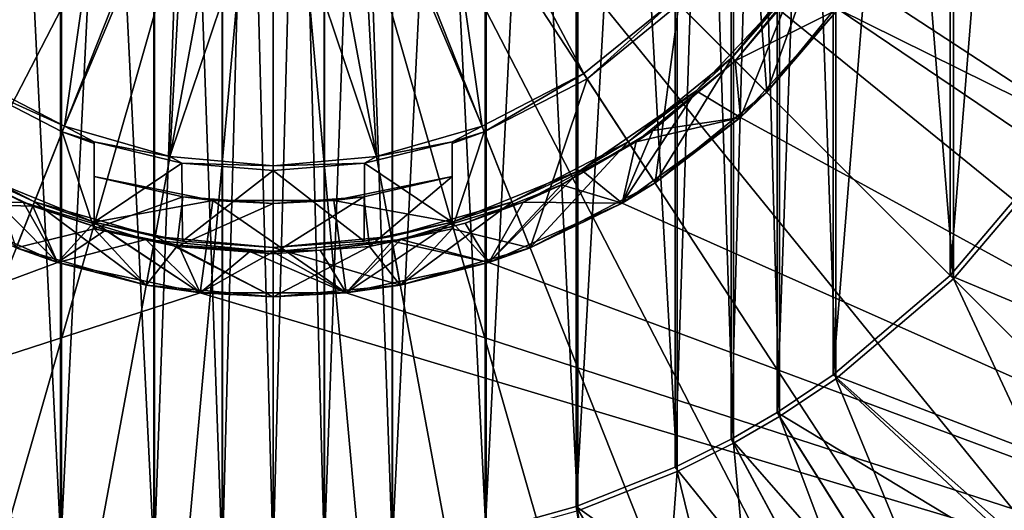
# Model space of a CAD drawing. Header units: metres. Extents: x -900 to 900, y -400 to 400.
# Tile 139 of 243: x -7 to 20, y -25 to -12. Entities that reach past the tile are written whole.
import ezdxf

# ---------------------------------------------------------------- set-up
doc = ezdxf.new("R2010")
doc.units = ezdxf.units.M

msp = doc.modelspace()

# ---------------------------------------------------------------- linework, layer by layer
at = {"layer": 'top'}
for points in [[(-1.426473, -26.827774, -517.427917), (-3.332516, 26.658182, -517.427917), (-1.426473, 26.827774, -517.427917)], [(-1.419746, 26.696964, -514.427917), (-3.316785, -26.528145, -514.427917), (-1.419746, -26.696964, -514.427917)], [(-1.419746, 26.696964, -514.427917), (-3.316785, 26.528145, -514.427917), (-3.316785, -26.528145, -514.427917)], [(0, -26.865671, -517.427917), (-1.426473, 26.827774, -517.427917), (0, 26.865671, -517.427917)], [(0, -26.865671, -517.427917), (-1.426473, -26.827774, -517.427917), (-1.426473, 26.827774, -517.427917)], [(0, 26.734688, -514.427917), (-1.419746, -26.696964, -514.427917), (0, -26.734688, -514.427917)], [(0, 26.734688, -514.427917), (-1.419746, 26.696964, -514.427917), (-1.419746, -26.696964, -514.427917)], [(1.426473, -26.827774, -517.427917), (0, 26.865671, -517.427917), (1.426473, 26.827774, -517.427917)], [(1.426473, -26.827774, -517.427917), (0, -26.865671, -517.427917), (0, 26.865671, -517.427917)], [(1.419746, 26.696964, -514.427917), (0, 26.734688, -514.427917), (0, -26.734688, -514.427917)], [(1.419746, 26.696964, -514.427917), (0, -26.734688, -514.427917), (1.419746, -26.696964, -514.427917)], [(3.316785, 26.528145, -514.427917), (1.419746, 26.696964, -514.427917), (1.419746, -26.696964, -514.427917)], [(3.332516, -26.658182, -517.427917), (1.426473, 26.827774, -517.427917), (3.332516, 26.658182, -517.427917)], [(3.332516, -26.658182, -517.427917), (1.426473, -26.827774, -517.427917), (1.426473, 26.827774, -517.427917)], [(-3.332516, -26.658182, -517.427917), (-5.948157, 26.198927, -517.427917), (-3.332516, 26.658182, -517.427917)], [(-3.316785, 26.528145, -514.427917), (-5.918982, -26.071234, -514.427917), (-3.316785, -26.528145, -514.427917)], [(-3.316785, 26.528145, -514.427917), (-5.918982, 26.071234, -514.427917), (-5.918982, -26.071234, -514.427917)], [(-1.426473, -26.827774, -517.427917), (-3.332516, -26.658182, -517.427917), (-3.332516, 26.658182, -517.427917)], [(3.316785, 26.528145, -514.427917), (1.419746, -26.696964, -514.427917), (3.316785, -26.528145, -514.427917)], [(5.918982, 26.071234, -514.427917), (3.316785, 26.528145, -514.427917), (3.316785, -26.528145, -514.427917)], [(5.948157, -26.198927, -517.427917), (3.332516, 26.658182, -517.427917), (5.948157, 26.198927, -517.427917)], [(5.948157, -26.198927, -517.427917), (3.332516, -26.658182, -517.427917), (3.332516, 26.658182, -517.427917)], [(-5.948157, -26.198927, -517.427917), (-8.505677, 25.483677, -517.427917), (-5.948157, 26.198927, -517.427917)], [(-3.332516, -26.658182, -517.427917), (-5.948157, -26.198927, -517.427917), (-5.948157, 26.198927, -517.427917)], [(8.505677, -25.483677, -517.427917), (5.948157, 26.198927, -517.427917), (8.505677, 25.483677, -517.427917)], [(8.505677, -25.483677, -517.427917), (5.948157, -26.198927, -517.427917), (5.948157, 26.198927, -517.427917)], [(-5.918982, 26.071234, -514.427917), (-8.463373, -25.359711, -514.427917), (-5.918982, -26.071234, -514.427917)], [(-5.918982, 26.071234, -514.427917), (-8.463373, 25.359711, -514.427917), (-8.463373, -25.359711, -514.427917)], [(5.918982, 26.071234, -514.427917), (3.316785, -26.528145, -514.427917), (5.918982, -26.071234, -514.427917)], [(8.463373, 25.359711, -514.427917), (5.918982, 26.071234, -514.427917), (5.918982, -26.071234, -514.427917)], [(-5.948157, -26.198927, -517.427917), (-8.505677, -25.483677, -517.427917), (-8.505677, 25.483677, -517.427917)], [(8.463373, 25.359711, -514.427917), (5.918982, -26.071234, -514.427917), (8.463373, -25.359711, -514.427917)], [(11.225679, 24.263712, -514.427917), (8.463373, 25.359711, -514.427917), (8.463373, -25.359711, -514.427917)], [(11.281076, -24.382404, -517.427917), (8.505677, 25.483677, -517.427917), (11.281076, 24.382404, -517.427917)], [(11.281076, -24.382404, -517.427917), (8.505677, -25.483677, -517.427917), (8.505677, 25.483677, -517.427917)], [(11.225679, 24.263712, -514.427917), (8.463373, -25.359711, -514.427917), (11.225679, -24.263712, -514.427917)], [(12.790017, 23.476776, -514.427917), (11.225679, 24.263712, -514.427917), (11.225679, -24.263712, -514.427917)], [(12.852788, -23.59174, -517.427917), (11.281076, 24.382404, -517.427917), (12.852788, 23.59174, -517.427917)], [(12.852788, -23.59174, -517.427917), (11.281076, -24.382404, -517.427917), (11.281076, 24.382404, -517.427917)], [(12.790017, 23.476776, -514.427917), (11.225679, -24.263712, -514.427917), (12.790017, -23.476776, -514.427917)], [(14.071715, 22.731705, -514.427917), (12.790017, 23.476776, -514.427917), (12.790017, -23.476776, -514.427917)], [(14.140537, -22.843149, -517.427917), (12.852788, 23.59174, -517.427917), (14.140537, 22.843149, -517.427917)], [(14.140537, -22.843149, -517.427917), (12.852788, -23.59174, -517.427917), (12.852788, 23.59174, -517.427917)], [(15.713568, -21.79101, -517.427917), (14.140537, 22.843149, -517.427917), (15.713568, 21.79101, -517.427917)], [(15.713568, -21.79101, -517.427917), (14.140537, -22.843149, -517.427917), (14.140537, 22.843149, -517.427917)], [(14.071715, 22.731705, -514.427917), (12.790017, -23.476776, -514.427917), (14.071715, -22.731705, -514.427917)], [(15.637327, 21.684502, -514.427917), (14.071715, 22.731705, -514.427917), (14.071715, -22.731705, -514.427917)], [(18.996899, -18.996899, -517.427917), (15.713568, 21.79101, -517.427917), (18.996899, 18.996899, -517.427917)], [(18.996899, -18.996899, -517.427917), (15.713568, -21.79101, -517.427917), (15.713568, 21.79101, -517.427917)], [(15.637327, 21.684502, -514.427917), (14.071715, -22.731705, -514.427917), (15.637327, -21.684502, -514.427917)], [(18.90428, 18.90428, -514.427917), (15.637327, 21.684502, -514.427917), (15.637327, -21.684502, -514.427917)], [(21.79101, -15.713568, -517.427917), (18.996899, 18.996899, -517.427917), (21.79101, 15.713568, -517.427917)], [(21.79101, -15.713568, -517.427917), (18.996899, -18.996899, -517.427917), (18.996899, 18.996899, -517.427917)], [(18.90428, 18.90428, -514.427917), (15.637327, -21.684502, -514.427917), (18.90428, -18.90428, -514.427917)], [(21.684502, 15.637327, -514.427917), (18.90428, 18.90428, -514.427917), (18.90428, -18.90428, -514.427917)], [(21.684502, 15.637327, -514.427917), (18.90428, -18.90428, -514.427917), (21.684502, -15.637327, -514.427917)], [(21.684502, -15.637327, -514.427917), (18.90428, -18.90428, -514.427917), (27.943905, -22.686693, -513.617859)], [(18.996899, -18.996899, -517.427917), (21.79101, -15.713568, -517.427917), (26.73667, -26.736082, -516.470337)], [(18.90428, -18.90428, -514.427917), (15.637327, -21.684502, -514.427917), (25.451712, -25.451094, -513.617859)], [(27.943905, -22.686693, -513.617859), (18.90428, -18.90428, -514.427917), (25.451712, -25.451094, -513.617859)], [(15.713568, -21.79101, -517.427917), (18.996899, -18.996899, -517.427917), (23.832748, -29.354176, -516.470337)], [(23.832748, -29.354176, -516.470337), (18.996899, -18.996899, -517.427917), (26.73667, -26.736082, -516.470337)], [(15.637327, -21.684502, -514.427917), (14.071715, -22.731705, -514.427917), (22.687359, -27.943363, -513.617859)], [(25.451712, -25.451094, -513.617859), (15.637327, -21.684502, -514.427917), (22.687359, -27.943363, -513.617859)], [(14.140537, -22.843149, -517.427917), (15.713568, -21.79101, -517.427917), (19.95866, -32.114162, -516.470337)], [(19.95866, -32.114162, -516.470337), (15.713568, -21.79101, -517.427917), (23.832748, -29.354176, -516.470337)], [(14.071715, -22.731705, -514.427917), (12.790017, -23.476776, -514.427917), (19.000717, -30.569929, -513.617859)], [(22.687359, -27.943363, -513.617859), (14.071715, -22.731705, -514.427917), (19.000717, -30.569929, -513.617859)], [(12.852788, -23.59174, -517.427917), (14.140537, -22.843149, -517.427917), (18.040764, -33.229481, -516.470337)], [(18.040764, -33.229481, -516.470337), (14.140537, -22.843149, -517.427917), (19.95866, -32.114162, -516.470337)], [(12.790017, -23.476776, -514.427917), (11.225679, -24.263712, -514.427917), (17.172634, -31.633028, -513.617859)], [(11.281076, -24.382404, -517.427917), (12.852788, -23.59174, -517.427917), (13.917979, -35.156185, -516.470337)], [(19.000717, -30.569929, -513.617859), (12.790017, -23.476776, -514.427917), (17.172634, -31.633028, -513.617859)], [(13.917979, -35.156185, -516.470337), (12.852788, -23.59174, -517.427917), (18.040764, -33.229481, -516.470337)], [(17.172634, -31.633028, -513.617859), (11.225679, -24.263712, -514.427917), (8.463373, -25.359711, -514.427917)], [(8.505677, -25.483677, -517.427917), (11.281076, -24.382404, -517.427917), (10.404551, -36.351242, -516.470337)], [(10.404551, -36.351242, -516.470337), (11.281076, -24.382404, -517.427917), (13.917979, -35.156185, -516.470337)], [(-6.549223, -35.392876, -513.617859), (-8.463373, -25.359711, -514.427917), (-9.903564, -34.604439, -513.617859)], [(-5.918982, -26.071234, -514.427917), (-8.463373, -25.359711, -514.427917), (-6.549223, -35.392876, -513.617859)], [(5.918982, -26.071234, -514.427917), (9.904522, -34.604164, -513.617859), (8.463373, -25.359711, -514.427917)], [(9.904522, -34.604164, -513.617859), (13.249098, -33.466541, -513.617859), (8.463373, -25.359711, -514.427917)], [(8.463373, -25.359711, -514.427917), (13.249098, -33.466541, -513.617859), (17.172634, -31.633028, -513.617859)]]:
    msp.add_3dface(points, dxfattribs=at)
at = {"layer": 'top0123'}
for points in [[(55.265408, -30.998743, -504.348846), (19.497459, 0.001257, -504.348846), (55.265408, 31.001257, -504.348846)], [(-31.849775, -9.113626, -500.752747), (-30.802641, -12.192237, -500.752747), (-0.00254, 0.001257, -500.478394)], [(-30.802641, -12.192237, -500.752747), (-29.427769, -15.21332, -500.752747), (-0.00254, 0.001257, -500.478394)], [(-29.427769, -15.21332, -500.752747), (-27.728786, -18.125593, -500.752747), (-0.00254, 0.001257, -500.478394)], [(-0.00254, 0.001257, -500.478394), (-27.728786, -18.125593, -500.752747), (-25.719952, -20.877972, -500.752747)], [(-25.719952, -20.877972, -500.752747), (-23.426098, -23.422329, -500.752747), (-0.00254, 0.001257, -500.478394)], [(-23.426098, -23.422329, -500.752747), (-20.881739, -25.716179, -500.752747), (-0.00254, 0.001257, -500.478394)], [(-0.00254, 0.001257, -500.478394), (-20.881739, -25.716179, -500.752747), (-18.129358, -27.725012, -500.752747)], [(-18.129358, -27.725012, -500.752747), (-15.217087, -29.423988, -500.752747), (-0.00254, 0.001257, -500.478394)], [(-15.217087, -29.423988, -500.752747), (-12.196007, -30.798853, -500.752747), (-0.00254, 0.001257, -500.478394)], [(-12.196007, -30.798853, -500.752747), (-9.117401, -31.845984, -500.752747), (-0.00254, 0.001257, -500.478394)], [(-0.00254, 0.001257, -500.478394), (-9.117401, -31.845984, -500.752747), (-6.030228, -32.571651, -500.752747)], [(-6.030228, -32.571651, -500.752747), (-2.979048, -32.990681, -500.752747), (-0.00254, 0.001257, -500.478394)], [(-2.979048, -32.990681, -500.752747), (-0.00254, -33.124676, -500.752747), (-0.00254, 0.001257, -500.478394)], [(-0.00254, -33.124676, -500.752747), (2.973974, -32.990677, -500.752747), (-0.00254, 0.001257, -500.478394)], [(-0.00254, 0.001257, -500.478394), (2.973974, -32.990677, -500.752747), (6.025159, -32.571651, -500.752747)], [(29.422699, -15.213299, -500.752747), (-0.00254, 0.001257, -500.478394), (27.723721, -18.12557, -500.752747)], [(27.723721, -18.12557, -500.752747), (-0.00254, 0.001257, -500.478394), (25.71489, -20.877951, -500.752747)], [(-0.00254, 0.001257, -500.478394), (23.421038, -23.42231, -500.752747), (25.71489, -20.877951, -500.752747)], [(20.876678, -25.716162, -500.752747), (-0.00254, 0.001257, -500.478394), (18.1243, -27.724997, -500.752747)], [(18.1243, -27.724997, -500.752747), (-0.00254, 0.001257, -500.478394), (15.212028, -29.423977, -500.752747)], [(-0.00254, 0.001257, -500.478394), (12.190946, -30.798845, -500.752747), (15.212028, -29.423977, -500.752747)], [(9.112337, -31.84598, -500.752747), (-0.00254, 0.001257, -500.478394), (6.025159, -32.571651, -500.752747)], [(20.876678, -25.716162, -500.752747), (23.421038, -23.42231, -500.752747), (-0.00254, 0.001257, -500.478394)], [(31.8447, -9.113611, -500.752747), (-0.00254, 0.001257, -500.478394), (30.797567, -12.192218, -500.752747)], [(-0.00254, 0.001257, -500.478394), (29.422699, -15.213299, -500.752747), (30.797567, -12.192218, -500.752747)], [(9.112337, -31.84598, -500.752747), (12.190946, -30.798845, -500.752747), (-0.00254, 0.001257, -500.478394)], [(19.071339, -4.053021, -504.348846), (19.497459, 0.001257, -504.348846), (55.265408, -30.998743, -504.348846)], [(17.811596, -7.930108, -504.348846), (19.071339, -4.053021, -504.348846), (55.265408, -30.998743, -504.348846)], [(-4.502054, -5.361054, -504.518829), (-8.674462, -13.263053, -504.518829), (-11.208436, -11.204638, -504.518829)], [(-5.835932, -14.733589, -504.518829), (-8.674462, -13.263053, -504.518829), (-4.502054, -5.361054, -504.518829)], [(-2.396681, -6.576591, -504.518829), (-5.835932, -14.733589, -504.518829), (-4.502054, -5.361054, -504.518829)], [(4.496973, -5.361054, -504.518829), (5.830852, -14.733589, -504.518829), (2.391601, -6.576591, -504.518829)], [(11.203355, -11.204638, -504.518829), (8.669382, -13.263053, -504.518829), (4.496973, -5.361054, -504.518829)], [(4.496973, -5.361054, -504.518829), (8.669382, -13.263053, -504.518829), (5.830852, -14.733589, -504.518829)], [(-2.886205, -15.581703, -504.518829), (-5.835932, -14.733589, -504.518829), (-2.396681, -6.576591, -504.518829)], [(-0.00254, -6.998743, -504.518829), (-2.886205, -15.581703, -504.518829), (-2.396681, -6.576591, -504.518829)], [(2.391601, -6.576591, -504.518829), (2.881124, -15.581703, -504.518829), (-0.00254, -6.998743, -504.518829)], [(5.830852, -14.733589, -504.518829), (2.881124, -15.581703, -504.518829), (2.391601, -6.576591, -504.518829)], [(-0.00254, -15.846272, -504.518829), (-2.886205, -15.581703, -504.518829), (-0.00254, -6.998743, -504.518829)], [(2.881124, -15.581703, -504.518829), (-0.00254, -15.846272, -504.518829), (-0.00254, -6.998743, -504.518829)], [(55.265408, -30.998743, -504.348846), (15.773291, -11.460555, -504.348846), (17.811596, -7.930108, -504.348846)], [(13.405532, -8.764639, -516.818848), (13.786042, -13.787325, -516.818848), (11.324809, -11.326077, -516.818848)], [(16.318872, -10.669333, -516.818848), (13.786042, -13.787325, -516.818848), (13.405532, -8.764639, -516.818848)], [(15.168003, -9.91692, -511.418854), (13.786042, -13.787325, -511.418854), (12.81377, -12.815053, -511.418854)], [(15.168003, -9.91692, -511.418854), (12.81377, -12.815053, -511.418854), (14.474003, -10.904948, -515.318848)], [(12.902159, -12.903441, -509.918854), (15.171781, -10.137899, -509.918854), (14.849785, -10.603974, -507.018829)], [(15.773291, -11.460555, -509.918854), (15.171781, -10.137899, -509.918854), (12.902159, -12.903441, -509.918854)], [(16.318872, -10.669333, -511.418854), (13.786042, -13.787325, -511.418854), (15.168003, -9.91692, -511.418854)], [(12.902159, -12.903441, -509.918854), (14.849785, -10.603974, -507.018829), (12.902159, -12.903441, -507.018829)], [(14.849785, -10.603974, -507.018829), (15.773291, -11.460555, -507.018829), (12.902159, -12.903441, -507.018829)], [(16.318872, -10.669333, -511.418854), (15.773291, -11.460555, -509.918854), (13.786042, -13.787325, -511.418854)], [(13.786042, -13.787325, -516.818848), (16.318872, -10.669333, -516.818848), (15.773291, -11.460555, -515.318848)], [(12.81377, -12.815053, -511.418854), (11.810889, -13.744961, -515.318848), (14.474003, -10.904948, -515.318848)], [(13.045506, -14.490067, -515.318848), (14.474003, -10.904948, -515.318848), (11.810889, -13.744961, -515.318848)], [(13.045506, -14.490067, -515.318848), (15.773291, -11.460555, -515.318848), (14.474003, -10.904948, -515.318848)], [(8.669382, -13.263053, -504.518829), (11.203355, -11.204638, -504.518829), (8.763374, -13.406803, -516.818848)], [(11.203355, -11.204638, -504.518829), (11.324809, -11.326077, -516.818848), (8.763374, -13.406803, -516.818848)], [(11.324809, -11.326077, -516.818848), (10.66805, -16.320156, -516.818848), (8.763374, -13.406803, -516.818848)], [(13.786042, -13.787325, -516.818848), (10.66805, -16.320156, -516.818848), (11.324809, -11.326077, -516.818848)], [(13.045506, -14.490067, -509.918854), (15.773291, -11.460555, -509.918854), (12.902159, -12.903441, -509.918854)], [(15.773291, -11.460555, -507.018829), (13.045506, -14.490067, -507.018829), (12.902159, -12.903441, -507.018829)], [(15.773291, -11.460555, -509.918854), (13.045506, -14.490067, -509.918854), (13.786042, -13.787325, -511.418854)], [(13.045506, -14.490067, -507.018829), (15.773291, -11.460555, -507.018829), (13.045506, -14.490067, -504.348846)], [(13.045506, -14.490067, -504.348846), (15.773291, -11.460555, -507.018829), (15.773291, -11.460555, -504.348846)], [(50.997459, -35.266693, -504.348846), (13.045506, -14.490067, -504.348846), (15.773291, -11.460555, -504.348846)], [(13.786042, -13.787325, -516.818848), (15.773291, -11.460555, -515.318848), (13.045506, -14.490067, -515.318848)], [(50.997459, -35.266693, -504.348846), (15.773291, -11.460555, -504.348846), (55.265408, -30.998743, -504.348846)], [(12.81377, -12.815053, -511.418854), (10.66805, -16.320156, -511.418854), (9.915636, -15.169287, -511.418854)], [(12.81377, -12.815053, -511.418854), (9.915636, -15.169287, -511.418854), (11.810889, -13.744961, -515.318848)], [(10.136617, -15.173063, -509.918854), (12.902159, -12.903441, -509.918854), (10.602692, -14.851068, -507.018829)], [(13.045506, -14.490067, -509.918854), (12.902159, -12.903441, -509.918854), (10.136617, -15.173063, -509.918854)], [(10.602692, -14.851068, -507.018829), (12.902159, -12.903441, -509.918854), (12.902159, -12.903441, -507.018829)], [(12.902159, -12.903441, -507.018829), (13.045506, -14.490067, -507.018829), (10.602692, -14.851068, -507.018829)], [(13.786042, -13.787325, -511.418854), (10.66805, -16.320156, -511.418854), (12.81377, -12.815053, -511.418854)], [(-8.674462, -13.263053, -504.518829), (-5.835932, -14.733589, -504.518829), (-8.768456, -13.406803, -516.818848)], [(-5.835932, -14.733589, -504.518829), (-5.899161, -14.893279, -516.818848), (-8.768456, -13.406803, -516.818848)], [(-7.180387, -18.129614, -516.818848), (-8.768456, -13.406803, -516.818848), (-5.899161, -14.893279, -516.818848)], [(5.830852, -14.733589, -504.518829), (8.669382, -13.263053, -504.518829), (5.894081, -14.893279, -516.818848)], [(8.669382, -13.263053, -504.518829), (8.763374, -13.406803, -516.818848), (5.894081, -14.893279, -516.818848)], [(8.763374, -13.406803, -516.818848), (7.175306, -18.129614, -516.818848), (5.894081, -14.893279, -516.818848)], [(10.66805, -16.320156, -516.818848), (7.175306, -18.129614, -516.818848), (8.763374, -13.406803, -516.818848)], [(9.915636, -15.169287, -511.418854), (8.602699, -15.950717, -515.318848), (11.810889, -13.744961, -515.318848)], [(9.747459, -16.886238, -515.318848), (11.810889, -13.744961, -515.318848), (8.602699, -15.950717, -515.318848)], [(9.747459, -16.886238, -515.318848), (13.045506, -14.490067, -515.318848), (11.810889, -13.744961, -515.318848)], [(13.786042, -13.787325, -511.418854), (13.045506, -14.490067, -509.918854), (10.66805, -16.320156, -511.418854)], [(10.66805, -16.320156, -516.818848), (13.786042, -13.787325, -516.818848), (13.045506, -14.490067, -515.318848)], [(9.747459, -16.886238, -509.918854), (13.045506, -14.490067, -509.918854), (10.136617, -15.173063, -509.918854)], [(13.045506, -14.490067, -509.918854), (9.747459, -16.886238, -509.918854), (10.66805, -16.320156, -511.418854)], [(9.747459, -16.886238, -507.018829), (13.045506, -14.490067, -507.018829), (9.747459, -16.886238, -504.348846)], [(9.747459, -16.886238, -504.348846), (13.045506, -14.490067, -507.018829), (13.045506, -14.490067, -504.348846)], [(9.747459, -16.886238, -504.348846), (13.045506, -14.490067, -504.348846), (50.997459, -35.266693, -504.348846)], [(13.045506, -14.490067, -507.018829), (9.747459, -16.886238, -507.018829), (10.602692, -14.851068, -507.018829)], [(10.66805, -16.320156, -516.818848), (13.045506, -14.490067, -515.318848), (9.747459, -16.886238, -515.318848)], [(-5.899161, -14.893279, -516.818848), (-5.835932, -14.733589, -504.518829), (-5.00254, -15.172153, -513.718811)], [(-5.835932, -14.733589, -504.518829), (-2.886205, -15.581703, -504.518829), (-5.00254, -15.172153, -513.718811)], [(2.881124, -15.581703, -504.518829), (5.830852, -14.733589, -504.518829), (4.99746, -15.172153, -513.718811)], [(5.830852, -14.733589, -504.518829), (5.894081, -14.893279, -516.818848), (4.99746, -15.172153, -513.718811)], [(-5.00254, -17.602436, -516.818848), (-7.180387, -18.129614, -516.818848), (-5.899161, -14.893279, -516.818848)], [(-5.00254, -15.172153, -513.718811), (-5.00254, -15.217722, -516.818848), (-5.899161, -14.893279, -516.818848)], [(-5.899161, -14.893279, -516.818848), (-5.00254, -15.217722, -516.818848), (-5.00254, -17.602436, -516.818848)], [(4.99746, -15.172153, -513.718811), (5.894081, -14.893279, -516.818848), (4.99746, -15.217722, -516.818848)], [(7.175306, -18.129614, -516.818848), (4.99746, -17.602436, -516.818848), (5.894081, -14.893279, -516.818848)], [(5.894081, -14.893279, -516.818848), (4.99746, -17.602436, -516.818848), (4.99746, -15.217722, -516.818848)], [(8.050591, -16.375849, -507.018829), (10.136617, -15.173063, -509.918854), (10.602692, -14.851068, -507.018829)], [(10.602692, -14.851068, -507.018829), (9.747459, -16.886238, -507.018829), (8.050591, -16.375849, -507.018829)], [(-10.141697, -15.173063, -509.918854), (-6.986513, -16.859545, -509.918854), (-8.711265, -16.036842, -507.018829)], [(-9.752541, -16.886238, -509.918854), (-6.986513, -16.859545, -509.918854), (-10.141697, -15.173063, -509.918854)], [(-7.180387, -18.129614, -511.418854), (-9.920717, -15.169287, -511.418854), (-6.674257, -16.851156, -511.418854)], [(-6.674257, -16.851156, -511.418854), (-9.920717, -15.169287, -511.418854), (-8.60778, -15.950717, -515.318848)], [(-2.550542, -15.770238, -513.718811), (-5.00254, -17.420443, -513.718811), (-5.00254, -15.172153, -513.718811)], [(-5.00254, -15.217722, -516.818848), (-5.00254, -15.172153, -513.718811), (-5.00254, -16.142162, -515.318848)], [(-5.00254, -15.172153, -513.718811), (-5.00254, -17.420443, -513.718811), (-5.00254, -16.142162, -515.318848)], [(-5.00254, -15.172153, -513.718811), (-2.886205, -15.581703, -504.518829), (-2.550542, -15.770238, -513.718811)], [(-5.00254, -17.602436, -516.818848), (-5.00254, -15.217722, -516.818848), (-5.00254, -16.142162, -515.818848)], [(-5.00254, -15.217722, -516.818848), (-5.00254, -16.142162, -515.318848), (-5.00254, -16.142162, -515.818848)], [(4.99746, -15.172153, -513.718811), (4.99746, -17.420443, -513.718811), (2.545461, -15.770238, -513.718811)], [(2.881124, -15.581703, -504.518829), (4.99746, -15.172153, -513.718811), (2.545461, -15.770238, -513.718811)], [(4.99746, -15.217722, -516.818848), (4.99746, -16.142162, -515.318848), (4.99746, -15.172153, -513.718811)], [(4.99746, -16.142162, -515.318848), (4.99746, -17.420443, -513.718811), (4.99746, -15.172153, -513.718811)], [(4.99746, -17.602436, -516.818848), (4.99746, -16.142162, -515.818848), (4.99746, -15.217722, -516.818848)], [(4.99746, -16.142162, -515.818848), (4.99746, -16.142162, -515.318848), (4.99746, -15.217722, -516.818848)], [(9.915636, -15.169287, -511.418854), (7.175306, -18.129614, -511.418854), (6.669176, -16.851156, -511.418854)], [(9.915636, -15.169287, -511.418854), (6.669176, -16.851156, -511.418854), (8.602699, -15.950717, -515.318848)], [(6.981432, -16.859545, -509.918854), (10.136617, -15.173063, -509.918854), (8.050591, -16.375849, -507.018829)], [(9.747459, -16.886238, -509.918854), (10.136617, -15.173063, -509.918854), (6.981432, -16.859545, -509.918854)], [(10.66805, -16.320156, -511.418854), (7.175306, -18.129614, -511.418854), (9.915636, -15.169287, -511.418854)], [(-2.886205, -15.581703, -504.518829), (-0.00254, -15.846272, -504.518829), (-2.550542, -15.770238, -513.718811)], [(-0.00254, -15.846272, -504.518829), (2.881124, -15.581703, -504.518829), (2.545461, -15.770238, -513.718811)], [(-2.539455, -17.945322, -513.718811), (-5.00254, -17.420443, -513.718811), (-2.550542, -15.770238, -513.718811)], [(-0.00254, -15.974736, -513.718811), (-2.539455, -17.945322, -513.718811), (-2.550542, -15.770238, -513.718811)], [(-2.550542, -15.770238, -513.718811), (-0.00254, -15.846272, -504.518829), (-0.00254, -15.974736, -513.718811)], [(2.545461, -15.770238, -513.718811), (2.534374, -17.945322, -513.718811), (-0.00254, -15.974736, -513.718811)], [(-0.00254, -15.846272, -504.518829), (2.545461, -15.770238, -513.718811), (-0.00254, -15.974736, -513.718811)], [(4.99746, -17.420443, -513.718811), (2.534374, -17.945322, -513.718811), (2.545461, -15.770238, -513.718811)], [(-9.752541, -16.886238, -515.318848), (-6.028372, -18.544346, -515.318848), (-8.60778, -15.950717, -515.318848)], [(-9.752541, -16.886238, -507.018829), (-8.711265, -16.036842, -507.018829), (-6.720269, -16.967379, -507.018829)], [(-6.986513, -16.859545, -509.918854), (-6.720269, -16.967379, -507.018829), (-8.711265, -16.036842, -507.018829)], [(-6.674257, -16.851156, -511.418854), (-8.60778, -15.950717, -515.318848), (-5.00254, -17.420443, -515.318848)], [(-8.60778, -15.950717, -515.318848), (-6.028372, -18.544346, -515.318848), (-5.00254, -17.420443, -515.318848)], [(-2.530999, -16.708527, -515.818848), (-5.00254, -16.142162, -515.318848), (-1.691707, -16.814114, -515.318848)], [(-2.530999, -16.708527, -515.818848), (-5.00254, -16.142162, -515.818848), (-5.00254, -16.142162, -515.318848)], [(-5.00254, -16.142162, -515.818848), (-2.530999, -16.708527, -515.818848), (-5.00254, -17.602436, -516.818848)], [(-5.00254, -16.142162, -515.318848), (-5.00254, -17.420443, -513.718811), (-5.00254, -17.420443, -515.318848)], [(-1.691707, -16.814114, -515.318848), (-5.00254, -16.142162, -515.318848), (-5.00254, -17.420443, -515.318848)], [(-0.00254, -15.974736, -513.718811), (-0.00254, -18.123743, -513.718811), (-2.539455, -17.945322, -513.718811)], [(2.534374, -17.945322, -513.718811), (-0.00254, -18.123743, -513.718811), (-0.00254, -15.974736, -513.718811)], [(2.525918, -16.708527, -515.818848), (1.686626, -16.814114, -515.318848), (4.99746, -16.142162, -515.318848)], [(1.686626, -16.814114, -515.318848), (4.99746, -17.420443, -515.318848), (4.99746, -16.142162, -515.318848)], [(4.99746, -16.142162, -515.818848), (2.525918, -16.708527, -515.818848), (4.99746, -16.142162, -515.318848)], [(2.525918, -16.708527, -515.818848), (4.99746, -16.142162, -515.818848), (2.690919, -18.099442, -516.818848)], [(4.99746, -16.142162, -515.818848), (4.99746, -17.602436, -516.818848), (2.690919, -18.099442, -516.818848)], [(6.669176, -16.851156, -511.418854), (4.99746, -17.420443, -513.718811), (8.602699, -15.950717, -515.318848)], [(8.602699, -15.950717, -515.318848), (4.99746, -17.420443, -513.718811), (4.99746, -17.420443, -515.318848)], [(6.023291, -18.544346, -515.318848), (8.602699, -15.950717, -515.318848), (4.99746, -17.420443, -515.318848)], [(4.99746, -16.142162, -515.318848), (4.99746, -17.420443, -515.318848), (4.99746, -17.420443, -513.718811)], [(6.023291, -18.544346, -515.318848), (9.747459, -16.886238, -515.318848), (8.602699, -15.950717, -515.318848)], [(5.359528, -17.443247, -507.018829), (6.981432, -16.859545, -509.918854), (8.050591, -16.375849, -507.018829)], [(8.050591, -16.375849, -507.018829), (6.023291, -18.544346, -507.018829), (5.359528, -17.443247, -507.018829)], [(9.747459, -16.886238, -507.018829), (6.023291, -18.544346, -507.018829), (8.050591, -16.375849, -507.018829)], [(10.66805, -16.320156, -511.418854), (9.747459, -16.886238, -509.918854), (7.175306, -18.129614, -511.418854)], [(7.175306, -18.129614, -516.818848), (10.66805, -16.320156, -516.818848), (9.747459, -16.886238, -515.318848)], [(-2.530999, -16.708527, -515.818848), (-2.696, -18.099442, -516.818848), (-5.00254, -17.602436, -516.818848)], [(-2.530999, -16.708527, -515.818848), (-0.00254, -16.898743, -515.818848), (-2.696, -18.099442, -516.818848)], [(-0.00254, -16.898743, -515.818848), (-2.530999, -16.708527, -515.818848), (-1.691707, -16.814114, -515.318848)], [(2.525918, -16.708527, -515.818848), (-0.00254, -16.898743, -515.818848), (1.686626, -16.814114, -515.318848)], [(-0.00254, -16.898743, -515.818848), (2.525918, -16.708527, -515.818848), (-0.00254, -18.298742, -516.818848)], [(2.525918, -16.708527, -515.818848), (2.690919, -18.099442, -516.818848), (-0.00254, -18.298742, -516.818848)], [(-9.752541, -16.886238, -504.348846), (-6.028372, -18.544346, -504.348846), (-51.002541, -35.266693, -504.348846)], [(-9.752541, -16.886238, -509.918854), (-6.028372, -18.544346, -509.918854), (-6.986513, -16.859545, -509.918854)], [(-6.028372, -18.544346, -509.918854), (-9.752541, -16.886238, -509.918854), (-7.180387, -18.129614, -511.418854)], [(-9.752541, -16.886238, -507.018829), (-6.028372, -18.544346, -507.018829), (-9.752541, -16.886238, -504.348846)], [(-6.028372, -18.544346, -507.018829), (-6.028372, -18.544346, -504.348846), (-9.752541, -16.886238, -504.348846)], [(-6.028372, -18.544346, -507.018829), (-9.752541, -16.886238, -507.018829), (-6.720269, -16.967379, -507.018829)], [(-7.180387, -18.129614, -516.818848), (-6.028372, -18.544346, -515.318848), (-9.752541, -16.886238, -515.318848)], [(-3.55082, -19.173197, -511.418854), (-7.180387, -18.129614, -511.418854), (-6.674257, -16.851156, -511.418854)], [(-6.720269, -16.967379, -507.018829), (-6.986513, -16.859545, -509.918854), (-4.683567, -17.638201, -507.018829)], [(-6.986513, -16.859545, -509.918854), (-3.562939, -17.898075, -509.918854), (-4.683567, -17.638201, -507.018829)], [(-6.028372, -18.544346, -509.918854), (-3.562939, -17.898075, -509.918854), (-6.986513, -16.859545, -509.918854)], [(-6.028372, -18.544346, -507.018829), (-6.720269, -16.967379, -507.018829), (-4.683567, -17.638201, -507.018829)], [(-3.55082, -19.173197, -511.418854), (-6.674257, -16.851156, -511.418854), (-3.300621, -17.821152, -511.418854)], [(-3.300621, -17.821152, -511.418854), (-6.674257, -16.851156, -511.418854), (-5.00254, -17.420443, -513.718811)], [(-5.00254, -17.420443, -513.718811), (-6.674257, -16.851156, -511.418854), (-5.00254, -17.420443, -515.318848)], [(-5.00254, -17.420443, -515.318848), (-2.040845, -19.39192, -515.318848), (-1.691707, -16.814114, -515.318848)], [(-0.00254, -16.898743, -515.818848), (-0.00254, -18.298742, -516.818848), (-2.696, -18.099442, -516.818848)], [(-2.040845, -19.39192, -515.318848), (2.035765, -19.39192, -515.318848), (-1.691707, -16.814114, -515.318848)], [(-0.00254, -16.898743, -515.818848), (-1.691707, -16.814114, -515.318848), (1.686626, -16.814114, -515.318848)], [(-1.691707, -16.814114, -515.318848), (2.035765, -19.39192, -515.318848), (1.686626, -16.814114, -515.318848)], [(2.035765, -19.39192, -515.318848), (4.99746, -17.420443, -515.318848), (1.686626, -16.814114, -515.318848)], [(6.669176, -16.851156, -511.418854), (3.545739, -19.173197, -511.418854), (3.29554, -17.821152, -511.418854)], [(6.669176, -16.851156, -511.418854), (3.29554, -17.821152, -511.418854), (4.99746, -17.420443, -513.718811)], [(7.175306, -18.129614, -511.418854), (3.545739, -19.173197, -511.418854), (6.669176, -16.851156, -511.418854)], [(3.557858, -17.898075, -509.918854), (6.981432, -16.859545, -509.918854), (5.359528, -17.443247, -507.018829)], [(6.023291, -18.544346, -509.918854), (6.981432, -16.859545, -509.918854), (3.557858, -17.898075, -509.918854)], [(6.023291, -18.544346, -509.918854), (9.747459, -16.886238, -509.918854), (6.981432, -16.859545, -509.918854)], [(9.747459, -16.886238, -509.918854), (6.023291, -18.544346, -509.918854), (7.175306, -18.129614, -511.418854)], [(6.023291, -18.544346, -507.018829), (9.747459, -16.886238, -507.018829), (6.023291, -18.544346, -504.348846)], [(6.023291, -18.544346, -504.348846), (9.747459, -16.886238, -507.018829), (9.747459, -16.886238, -504.348846)], [(6.023291, -18.544346, -504.348846), (9.747459, -16.886238, -504.348846), (50.997459, -35.266693, -504.348846)], [(7.175306, -18.129614, -516.818848), (9.747459, -16.886238, -515.318848), (6.023291, -18.544346, -515.318848)], [(-6.028372, -18.544346, -515.318848), (-2.040845, -19.39192, -515.318848), (-5.00254, -17.420443, -515.318848)], [(-2.539455, -17.945322, -513.718811), (-3.300621, -17.821152, -511.418854), (-5.00254, -17.420443, -513.718811)], [(2.035765, -19.39192, -515.318848), (6.023291, -18.544346, -515.318848), (4.99746, -17.420443, -515.318848)], [(3.29554, -17.821152, -511.418854), (2.534374, -17.945322, -513.718811), (4.99746, -17.420443, -513.718811)], [(3.318285, -17.944065, -507.018829), (3.557858, -17.898075, -509.918854), (5.359528, -17.443247, -507.018829)], [(6.023291, -18.544346, -507.018829), (3.318285, -17.944065, -507.018829), (5.359528, -17.443247, -507.018829)], [(-3.55082, -19.173197, -516.818848), (-7.180387, -18.129614, -516.818848), (-5.00254, -17.602436, -516.818848)], [(-2.040845, -19.39192, -507.018829), (-6.028372, -18.544346, -507.018829), (-4.683567, -17.638201, -507.018829)], [(-2.696, -18.099442, -516.818848), (-3.55082, -19.173197, -516.818848), (-5.00254, -17.602436, -516.818848)], [(-4.683567, -17.638201, -507.018829), (-3.562939, -17.898075, -509.918854), (-2.647321, -18.056086, -507.018829)], [(-2.040845, -19.39192, -507.018829), (-4.683567, -17.638201, -507.018829), (-2.647321, -18.056086, -507.018829)], [(-0.00254, -19.498743, -511.418854), (-3.55082, -19.173197, -511.418854), (-3.300621, -17.821152, -511.418854)], [(-0.00254, -19.498743, -511.418854), (-3.300621, -17.821152, -511.418854), (-0.00254, -18.123743, -511.418854)], [(-0.00254, -18.123743, -511.418854), (-3.300621, -17.821152, -511.418854), (-2.539455, -17.945322, -513.718811)], [(3.545739, -19.173197, -511.418854), (-0.00254, -18.123743, -511.418854), (3.29554, -17.821152, -511.418854)], [(3.29554, -17.821152, -511.418854), (-0.00254, -18.123743, -511.418854), (2.534374, -17.945322, -513.718811)], [(3.545739, -19.173197, -516.818848), (2.690919, -18.099442, -516.818848), (4.99746, -17.602436, -516.818848)], [(7.175306, -18.129614, -516.818848), (3.545739, -19.173197, -516.818848), (4.99746, -17.602436, -516.818848)], [(-3.55082, -19.173197, -511.418854), (-6.028372, -18.544346, -509.918854), (-7.180387, -18.129614, -511.418854)], [(-7.180387, -18.129614, -516.818848), (-3.55082, -19.173197, -516.818848), (-6.028372, -18.544346, -515.318848)], [(-6.028372, -18.544346, -509.918854), (-2.040845, -19.39192, -509.918854), (-3.562939, -17.898075, -509.918854)], [(-3.562939, -17.898075, -509.918854), (-0.00254, -18.248743, -509.918854), (-2.647321, -18.056086, -507.018829)], [(-2.040845, -19.39192, -509.918854), (-0.00254, -18.248743, -509.918854), (-3.562939, -17.898075, -509.918854)], [(-0.00254, -19.498743, -516.818848), (-3.55082, -19.173197, -516.818848), (-2.696, -18.099442, -516.818848)], [(-0.00254, -18.298742, -516.818848), (-0.00254, -19.498743, -516.818848), (-2.696, -18.099442, -516.818848)], [(-2.647321, -18.056086, -507.018829), (-0.00254, -18.248743, -509.918854), (-0.652329, -18.237171, -507.018829)], [(-0.652329, -18.237171, -507.018829), (-2.040845, -19.39192, -507.018829), (-2.647321, -18.056086, -507.018829)], [(-0.00254, -18.123743, -513.718811), (-0.00254, -18.123743, -511.418854), (-2.539455, -17.945322, -513.718811)], [(-0.00254, -18.248743, -509.918854), (3.557858, -17.898075, -509.918854), (1.305425, -18.201813, -507.018829)], [(2.035765, -19.39192, -509.918854), (3.557858, -17.898075, -509.918854), (-0.00254, -18.248743, -509.918854)], [(-0.00254, -18.123743, -511.418854), (-0.00254, -18.123743, -513.718811), (2.534374, -17.945322, -513.718811)], [(3.545739, -19.173197, -516.818848), (-0.00254, -19.498743, -516.818848), (2.690919, -18.099442, -516.818848)], [(-0.00254, -19.498743, -516.818848), (-0.00254, -18.298742, -516.818848), (2.690919, -18.099442, -516.818848)], [(3.545739, -19.173197, -511.418854), (-0.00254, -19.498743, -511.418854), (-0.00254, -18.123743, -511.418854)], [(3.557858, -17.898075, -509.918854), (3.318285, -17.944065, -507.018829), (1.305425, -18.201813, -507.018829)], [(2.035765, -19.39192, -507.018829), (1.305425, -18.201813, -507.018829), (3.318285, -17.944065, -507.018829)], [(2.035765, -19.39192, -509.918854), (6.023291, -18.544346, -509.918854), (3.557858, -17.898075, -509.918854)], [(6.023291, -18.544346, -507.018829), (2.035765, -19.39192, -507.018829), (3.318285, -17.944065, -507.018829)], [(7.175306, -18.129614, -511.418854), (6.023291, -18.544346, -509.918854), (3.545739, -19.173197, -511.418854)], [(3.545739, -19.173197, -516.818848), (7.175306, -18.129614, -516.818848), (6.023291, -18.544346, -515.318848)], [(2.035765, -19.39192, -507.018829), (-2.040845, -19.39192, -507.018829), (-0.652329, -18.237171, -507.018829)], [(-2.040845, -19.39192, -509.918854), (2.035765, -19.39192, -509.918854), (-0.00254, -18.248743, -509.918854)], [(-0.00254, -18.248743, -509.918854), (1.305425, -18.201813, -507.018829), (-0.652329, -18.237171, -507.018829)], [(1.305425, -18.201813, -507.018829), (2.035765, -19.39192, -507.018829), (-0.652329, -18.237171, -507.018829)], [(-6.028372, -18.544346, -504.348846), (-2.040845, -19.39192, -504.348846), (-51.002541, -35.266693, -504.348846)], [(-2.040845, -19.39192, -509.918854), (-6.028372, -18.544346, -509.918854), (-3.55082, -19.173197, -511.418854)], [(-6.028372, -18.544346, -507.018829), (-2.040845, -19.39192, -507.018829), (-6.028372, -18.544346, -504.348846)], [(-2.040845, -19.39192, -507.018829), (-2.040845, -19.39192, -504.348846), (-6.028372, -18.544346, -504.348846)], [(-3.55082, -19.173197, -516.818848), (-2.040845, -19.39192, -515.318848), (-6.028372, -18.544346, -515.318848)], [(6.023291, -18.544346, -509.918854), (2.035765, -19.39192, -509.918854), (3.545739, -19.173197, -511.418854)], [(2.035765, -19.39192, -504.348846), (2.035765, -19.39192, -507.018829), (6.023291, -18.544346, -507.018829)], [(2.035765, -19.39192, -504.348846), (6.023291, -18.544346, -507.018829), (6.023291, -18.544346, -504.348846)], [(50.997459, -35.266693, -504.348846), (2.035765, -19.39192, -504.348846), (6.023291, -18.544346, -504.348846)], [(3.545739, -19.173197, -516.818848), (6.023291, -18.544346, -515.318848), (2.035765, -19.39192, -515.318848)], [(-0.00254, -19.498743, -511.418854), (-2.040845, -19.39192, -509.918854), (-3.55082, -19.173197, -511.418854)], [(-3.55082, -19.173197, -516.818848), (-0.00254, -19.498743, -516.818848), (-2.040845, -19.39192, -515.318848)], [(3.545739, -19.173197, -511.418854), (2.035765, -19.39192, -509.918854), (-0.00254, -19.498743, -511.418854)], [(-0.00254, -19.498743, -516.818848), (3.545739, -19.173197, -516.818848), (2.035765, -19.39192, -515.318848)], [(-51.002541, -35.266693, -504.348846), (-2.040845, -19.39192, -504.348846), (50.997459, -35.266693, -504.348846)], [(2.035765, -19.39192, -509.918854), (-2.040845, -19.39192, -509.918854), (-0.00254, -19.498743, -511.418854)], [(-2.040845, -19.39192, -504.348846), (-2.040845, -19.39192, -507.018829), (2.035765, -19.39192, -504.348846)], [(-2.040845, -19.39192, -507.018829), (2.035765, -19.39192, -507.018829), (2.035765, -19.39192, -504.348846)], [(-2.040845, -19.39192, -504.348846), (2.035765, -19.39192, -504.348846), (50.997459, -35.266693, -504.348846)], [(-0.00254, -19.498743, -516.818848), (2.035765, -19.39192, -515.318848), (-2.040845, -19.39192, -515.318848)]]:
    msp.add_3dface(points, dxfattribs=at)

doc.saveas('drawing.dxf')
